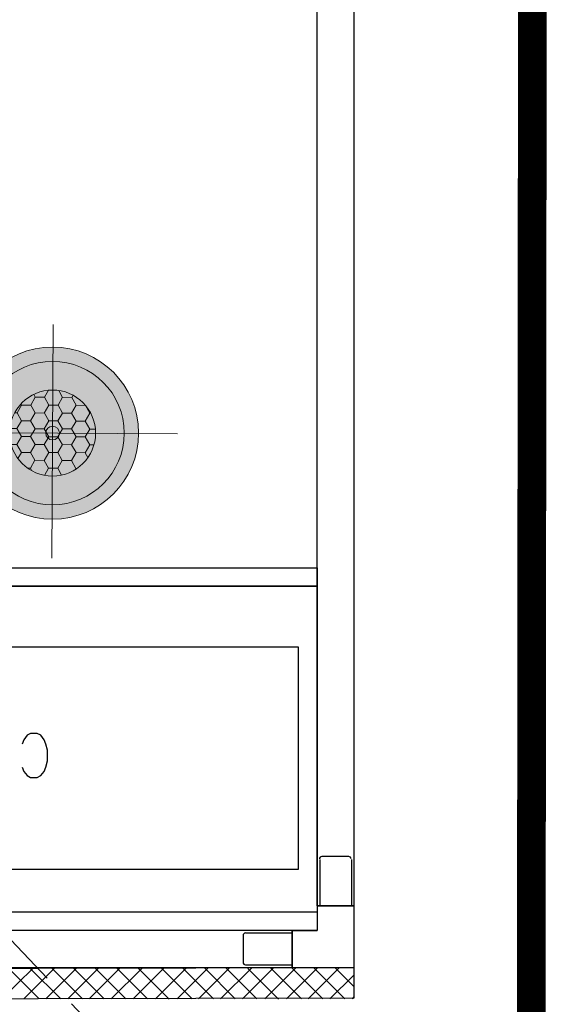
# Model space of a CAD drawing. Header units: millimetres. Extents: x -115221 to 194496, y -122556 to 375476.
# Tile 8 of 169: x 104925 to 105392, y -119689 to -118817. Entities that reach past the tile are written whole.
import ezdxf

# ---------------------------------------------------------------- set-up
doc = ezdxf.new("R2010")
doc.units = ezdxf.units.MM
doc.set_wipeout_variables(frame=1)
doc.linetypes.add('HIDDEN', pattern=[0.375, 0.25, -0.125])
for name, color, linetype in [('AC-CHW AHU', 1, 'Continuous'), ('AC-TRAP DOOR', 36, 'Continuous'), ('LIGHTING A', 7, 'Continuous')]:
    doc.layers.add(name, color=color, linetype=linetype)
doc.layers.add('LIGHTING LAYOUT', color=5, linetype='Continuous', lineweight=0)

# ---------------------------------------------------------------- blocks, each defined once
blk = doc.blocks.new('2000 CFM C.S. AHU')
blk.add_wipeout([(-44, -18.993), (-32.325, -18.993), (-32.325, -20.174), (-29.455, -20.174), (-29.455, -20.909), (-31.549, -20.909), (-31.549, -21.087), (-29.249, -21.087), (-29.249, -20.174), (-15.695, -20.174), (-15.695, -21.087), (-13.409, -21.087), (-13.409, -20.909), (-15.503, -20.909), (-15.503, -20.174), (-12.633, -20.174), (-12.633, -18.993), (0, -18.993), (0, -6.536), (1.984, -6.536), (1.984, 9.036), (0, 9.036), (0, 21.5), (-43.911, 21.5)]).dxf.layer = 'AC-CHW AHU'
at = {"layer": 'AC-CHW AHU'}
for points in [[(-43.911, -19), (-44, 21.493), (-43.018, 21.493), (-42.929, -19)], [(-41.748, -17.029), (-41.748, 20.319), (-42.929, 20.319), (-42.929, -17.029)], [(-30.715, 20.319), (-30.715, -17.819), (-41.748, -17.819), (-41.748, 20.319)], [(-41.748, 20.319), (-41.151, 20.319), (-41.151, -17.819), (-41.748, -17.819)], [(-40.958, -17.819), (0, -17.819), (0, -19), (-40.958, -19)]]:
    blk.add_lwpolyline(points, close=True, dxfattribs=at)
at = {"layer": 'AC-CHW AHU', "color": 8}
for points in [[(-30.715, 20.319), (-30.131, 20.319), (-30.131, -17.819), (-30.715, -17.819)], [(-39.784, -17.222), (-32.678, -17.222), (-32.678, 17.694), (-39.784, 17.694)]]:
    blk.add_lwpolyline(points, close=True, dxfattribs=at)
at = {"layer": 'AC-CHW AHU'}
for points in [[(-42.95, -8.737), (-43.931, -7.734), (-43.931, -7.734)], [(-43.931, -8.929), (-42.95, -7.94), (-42.95, -7.94)], [(-42.95, -9.417), (-43.931, -8.435), (-43.931, -8.435)], [(-43.931, -9.616), (-42.95, -8.627), (-42.95, -8.627)], [(-42.95, -10.124), (-43.931, -9.142), (-43.931, -9.142)], [(-43.931, -10.316), (-42.95, -9.334), (-42.95, -9.334)], [(-42.95, -10.824), (-43.931, -9.842), (-43.931, -9.842)], [(-43.931, -11.003), (-42.95, -10.021), (-42.95, -10.021)], [(-42.95, -11.511), (-43.931, -10.529), (-43.931, -10.529)], [(-43.931, -11.703), (-42.95, -10.721), (-42.95, -10.721)], [(-42.95, -12.218), (-43.931, -11.229), (-43.931, -11.229)], [(-43.931, -12.389), (-42.95, -11.408), (-42.95, -11.408)], [(-42.95, -12.918), (-43.931, -11.936), (-43.931, -11.936)], [(-43.941, -13.086), (-42.959, -12.104), (-42.959, -12.104)], [(-42.95, -13.625), (-43.931, -12.644), (-43.931, -12.644)], [(-43.931, -13.818), (-42.95, -12.836), (-42.95, -12.836)], [(-42.95, -14.326), (-43.931, -13.344), (-43.931, -13.344)], [(-43.931, -14.504), (-42.95, -13.522), (-42.95, -13.522)], [(-42.95, -15.012), (-43.931, -14.03), (-43.931, -14.03)], [(-43.931, -15.204), (-42.95, -14.223), (-42.95, -14.223)], [(-42.95, -15.719), (-43.931, -14.731), (-43.931, -14.731)], [(-43.931, -15.891), (-42.95, -14.909), (-42.95, -14.909)], [(-42.95, -16.42), (-43.931, -15.438), (-43.931, -15.438)], [(-43.941, -16.587), (-42.959, -15.605), (-42.959, -15.605)], [(-42.84, -15.533), (-42.84, -17.029), (-42.84, -17.029)], [(-42.84, -15.533), (-42.84, -17.029), (-42.84, -17.029)], [(-42.771, -15.464), (-41.906, -15.464), (-41.906, -15.464)], [(-42.771, -15.464), (-41.906, -15.464), (-41.906, -15.464)], [(-41.824, -15.533), (-41.824, -17.029), (-41.824, -17.029)], [(-41.824, -15.533), (-41.824, -17.029), (-41.824, -17.029)], [(-42.95, -17.127), (-43.931, -16.145), (-43.931, -16.145)], [(-43.931, -17.319), (-42.95, -16.337), (-42.95, -16.337)], [(-42.95, -17.827), (-43.931, -16.845), (-43.931, -16.845)], [(-43.931, -18.006), (-42.95, -17.024), (-42.95, -17.024)], [(-41.748, -17.029), (-42.929, -17.029), (-42.929, -17.029)], [(-42.929, -17.029), (-42.929, -19), (-42.929, -19)], [(-41.748, -17.029), (-42.929, -17.029), (-42.929, -17.029)], [(-42.929, -17.029), (-42.929, -19), (-42.929, -19)], [(-41.748, -17.029), (-41.748, -17.819), (-41.748, -17.819)], [(-41.748, -17.029), (-41.748, -17.819), (-41.748, -17.819)], [(-42.95, -18.514), (-43.931, -17.532), (-43.931, -17.532)], [(-43.931, -18.706), (-42.95, -17.724), (-42.95, -17.724)], [(-40.958, -17.819), (-41.748, -17.819), (-41.748, -17.819)], [(-40.958, -17.819), (-41.748, -17.819), (-41.748, -17.819)], [(-40.958, -17.819), (-40.958, -19), (-40.958, -19)], [(-40.958, -17.819), (-40.958, -19), (-40.958, -19)], [(-39.469, -17.908), (-40.958, -17.908), (-40.958, -17.908)], [(-39.469, -17.908), (-40.958, -17.908), (-40.958, -17.908)], [(-43.169, -19), (-43.931, -18.232), (-43.931, -18.232)], [(-39.379, -18.842), (-39.379, -17.977), (-39.379, -17.977)], [(-39.379, -18.842), (-39.379, -17.977), (-39.379, -17.977)], [(-43.539, -19), (-42.95, -18.411), (-42.95, -18.411)], [(-43.871, -19), (-43.931, -18.94), (-43.931, -18.94)], [(-40.958, -19), (-42.929, -19), (-42.929, -19)], [(-40.958, -18.931), (-39.469, -18.931), (-39.469, -18.931)], [(-40.958, -18.931), (-39.469, -18.931), (-39.469, -18.931)]]:
    blk.add_lwpolyline(points, dxfattribs=at)
at = {"layer": 'AC-CHW AHU', "color": 8}
blk.add_lwpolyline([(-36.516, -8.38), (-36.654, -8.435), (-36.777, -8.538), (-36.846, -8.648), (-36.846, -8.86), (-36.777, -8.977), (-36.654, -9.087), (-36.516, -9.142), (-36.317, -9.19), (-35.967, -9.19), (-35.775, -9.142), (-35.637, -9.087), (-35.493, -8.977), (-35.438, -8.86), (-35.438, -8.648), (-35.493, -8.538), (-35.637, -8.435), (-35.775, -8.38)], dxfattribs=at)
at = {"layer": 'AC-CHW AHU'}
for points in [[(-42.764, -15.45), (-42.805, -15.45), (-42.84, -15.485), (-42.84, -15.526)], [(-42.764, -15.45), (-42.805, -15.45), (-42.84, -15.485), (-42.84, -15.526)], [(-41.824, -15.526), (-41.824, -15.485), (-41.858, -15.45), (-41.899, -15.45)], [(-41.824, -15.526), (-41.824, -15.485), (-41.858, -15.45), (-41.899, -15.45)], [(-39.379, -17.97), (-39.379, -17.929), (-39.414, -17.895), (-39.455, -17.895)], [(-39.379, -17.97), (-39.379, -17.929), (-39.414, -17.895), (-39.455, -17.895)], [(-39.455, -18.911), (-39.414, -18.911), (-39.379, -18.876), (-39.379, -18.828)], [(-39.455, -18.911), (-39.414, -18.911), (-39.379, -18.876), (-39.379, -18.828)]]:
    blk.add_open_spline(points, degree=3, dxfattribs=at)
blk = doc.blocks.new('A$Ce7ba4ce5')
at = {"layer": 'AC-CHW AHU', "xscale": 27.65416608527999, "yscale": 27.65416608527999, "zscale": 27.65416608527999, "rotation": 89.99999999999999}
blk.add_blockref('2000 CFM C.S. AHU', (-4692.84, -4722.33), dxfattribs=at)
at = {"layer": 'AC-TRAP DOOR', "linetype": 'HIDDEN', "ltscale": 250}
blk.add_line((-5708.95, -4582.41), (-4010.82, -6369.7), dxfattribs=at)
at = {"layer": 'AC-TRAP DOOR', "const_width": 25.4}
blk.add_lwpolyline([(-5710.86, -6368.94), (-5708.95, -4582.41), (-4008.9, -4579.77), (-4010.82, -6369.7)], close=True, dxfattribs=at)
blk = doc.blocks.new('W DEWDD')
at = {"layer": 'LIGHTING LAYOUT', "ltscale": 500}
h = blk.add_hatch(color=143, dxfattribs=at)
h.dxf.hatch_style = 1
h.paths.add_polyline_path([(68223.796, -15975.133, 1), (68217.795, -15975.133, 1)])
h = blk.add_hatch(dxfattribs=at)
h.set_pattern_fill('HONEY', scale=0.10001)
h.set_pattern_definition([(0, (-60816.22137, -37945.08163), (0.4762963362, 0.2749898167), [0.3175308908, -0.6350617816]), (120, (-60816.22137, -37945.08163), (-0.47629633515, 0.2749898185), [0.3175308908, -0.6350617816]), (60, (-60816.22137, -37945.08163), (1.04e-09, 0.5499796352), [-0.6350617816, 0.3175308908])])
edge = h.paths.add_edge_path()
edge.add_arc((68220.795, -15975.133), 1.5, 0, 360)
h = blk.add_hatch(color=7, dxfattribs=at)
h.dxf.hatch_style = 1
edge = h.paths.add_edge_path()
edge.add_arc((68220.795, -15975.133), 0.239, 0, 360)
at = {"layer": 'LIGHTING LAYOUT', "color": 7, "ltscale": 500}
for p, q in [((68220.795, -15978.92), (68220.795, -15970.774)), ((68220.795, -15970.774), (68220.795, -15978.92)), ((68225.155, -15975.133), (68217.008, -15975.133))]:
    blk.add_line(p, q, dxfattribs=at)
for radius in [3, 2.5, 1.5, 0.239]:
    blk.add_circle((68220.795, -15975.133), radius, dxfattribs=at)
blk = doc.blocks.new('A$C2a5c69ef')
at = {"layer": 'LIGHTING A', "transparency": 33554687, "xscale": -25.40000000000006, "yscale": 25.40000000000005, "zscale": 25.40000000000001, "rotation": 179.6956773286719}
blk.add_blockref('W DEWDD', (-1729679.83, -401995.77), dxfattribs=at)
blk = doc.blocks.new('A$C997a23df')
blk.add_blockref('A$Ce7ba4ce5', (0, -0.57))
blk.add_blockref('A$C2a5c69ef', (-9693.33, -0.14))

msp = doc.modelspace()

# ---------------------------------------------------------------- block references
msp.add_blockref('A$C997a23df', (109388.46, -113746.28))

doc.saveas('drawing.dxf')
